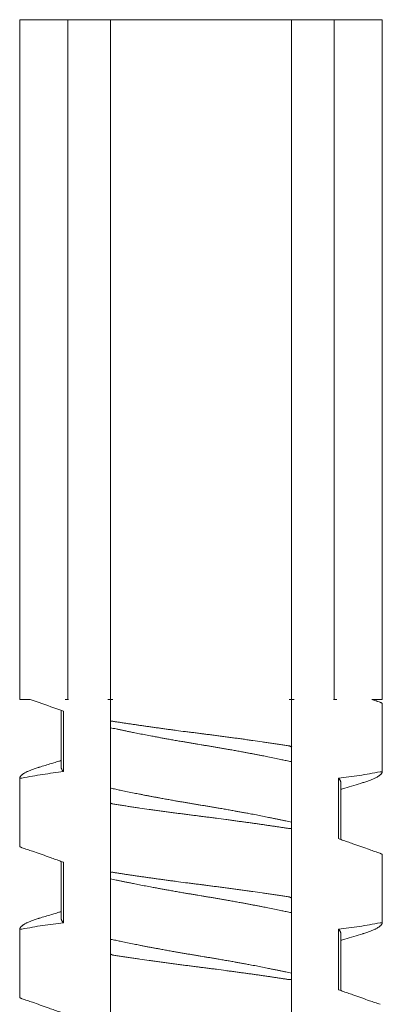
# Model space of a CAD drawing. Header units: millimetres. Extents: x 0 to 594, y 0 to 420.
# Tile 28 of 83: x 116.27 to 121.07, y 217.05 to 230.08. Entities that reach past the tile are written whole.
import ezdxf

# ---------------------------------------------------------------- set-up
doc = ezdxf.new("R2010")
doc.units = ezdxf.units.MM
doc.linetypes.add('K5LT_THIN', pattern=[0])
doc.layers.add('Системный слой', color=7, linetype='Continuous')

# ---------------------------------------------------------------- blocks, each defined once
blk = doc.blocks.new('U1')
at = {"layer": 'Системный слой', "color": 7, "linetype": 'K5LT_THIN', "lineweight": 18}
for p, q in [((116.268, 221.084), (116.268, 230.084)), ((116.268, 230.084), (116.906, 230.084)), ((116.906, 230.084), (117.468, 230.084)), ((116.906, 221.084), (116.906, 230.084)), ((117.468, 230.084), (117.468, 221.084)), ((117.468, 230.084), (119.868, 230.084)), ((119.868, 230.084), (120.43, 230.084)), ((119.868, 221.084), (119.868, 230.084)), ((120.43, 230.084), (121.068, 230.084)), ((120.43, 230.084), (120.43, 221.084)), ((121.068, 230.084), (121.068, 221.084)), ((116.406, 221.084), (116.268, 221.084)), ((116.868, 221.084), (116.915, 221.084)), ((117.436, 221.084), (117.468, 221.084)), ((117.499, 221.084), (117.468, 221.084)), ((117.468, 220.794), (117.468, 221.084)), ((119.868, 221.084), (119.837, 221.084)), ((119.9, 221.084), (119.868, 221.084)), ((119.868, 220.454), (119.868, 221.084)), ((120.468, 221.084), (120.421, 221.084)), ((121.068, 221.084), (120.93, 221.084)), ((121.068, 220.127), (121.068, 221.033)), ((116.818, 220.939), (116.818, 220.184)), ((116.849, 220.128), (116.849, 220.928)), ((117.468, 220.794), (117.468, 220.71)), ((117.468, 219.91), (117.468, 220.71)), ((119.868, 220.259), (119.868, 220.454)), ((119.868, 220.259), (119.868, 219.459)), ((116.268, 219.136), (116.268, 220.041)), ((120.487, 220.041), (120.487, 219.241)), ((120.518, 219.984), (120.518, 219.23)), ((117.468, 219.91), (117.468, 219.715)), ((117.468, 218.794), (117.468, 219.715)), ((119.868, 219.375), (119.868, 219.459)), ((119.868, 218.454), (119.868, 219.375)), ((121.068, 218.127), (121.068, 219.033)), ((116.818, 218.939), (116.818, 218.184)), ((116.849, 218.128), (116.849, 218.928)), ((117.468, 218.794), (117.468, 218.71)), ((117.468, 218.71), (117.468, 217.91)), ((119.868, 218.259), (119.868, 218.454)), ((119.868, 217.459), (119.868, 218.259)), ((116.268, 217.136), (116.268, 218.041)), ((120.487, 218.041), (120.487, 217.241)), ((120.518, 217.984), (120.518, 217.23)), ((117.468, 217.91), (117.468, 217.715)), ((117.468, 216.794), (117.468, 217.715)), ((119.868, 217.375), (119.868, 217.459)), ((119.868, 216.454), (119.868, 217.375))]:
    blk.add_line(p, q, dxfattribs=at)
for points, knots in [([(116.849, 220.928), (116.84, 220.931), (116.823, 220.937), (116.798, 220.946), (116.772, 220.955), (116.746, 220.965), (116.624, 221.008), (116.511, 221.048), (116.406, 221.084)], [0, 0, 0, 0, 0.501405, 1.010872, 1.530184, 2.062235, 2.597873, 9, 9, 9, 9]), ([(120.93, 221.084), (120.948, 221.078), (120.97, 221.07), (120.997, 221.061), (121.015, 221.055), (121.029, 221.05), (121.038, 221.047)], [0, 0, 0, 0, 3.498446, 4.373442, 5.248344, 7, 7, 7, 7]), ([(121.038, 221.047), (121.039, 221.047), (121.04, 221.046), (121.042, 221.045), (121.045, 221.044), (121.048, 221.043), (121.05, 221.042), (121.053, 221.04), (121.055, 221.039), (121.058, 221.038), (121.062, 221.036), (121.066, 221.034), (121.068, 221.033), (121.068, 221.033), (121.068, 221.032)], [0.0207443, 0.0207443, 0.0207443, 0.0207443, 0.0428983, 0.0907386, 0.1467586, 0.1992143, 0.2507962, 0.2972685, 0.360984, 0.4401065, 0.5595778, 0.7441884, 0.898977, 1, 1, 1, 1]), ([(117.499, 220.795), (117.496, 220.795), (117.493, 220.795), (117.483, 220.795), (117.473, 220.794), (117.468, 220.794)], [0, 0, 0, 0, 0.3333333, 0.6666667, 0.9852483, 0.9852483, 0.9852483, 0.9852483]), ([(119.837, 220.469), (119.818, 220.472), (119.78, 220.478), (119.722, 220.487), (119.662, 220.495), (119.602, 220.504), (119.541, 220.513), (119.459, 220.525), (119.375, 220.537), (119.291, 220.549), (119.227, 220.558), (119.163, 220.567), (119.099, 220.575), (119.035, 220.584), (118.97, 220.593), (118.906, 220.601), (118.842, 220.609), (118.779, 220.618), (118.721, 220.625), (118.679, 220.63), (118.637, 220.636), (118.59, 220.642), (118.527, 220.65), (118.444, 220.66), (118.362, 220.671), (118.28, 220.682), (118.22, 220.69), (118.161, 220.698), (118.104, 220.706), (118.047, 220.714), (117.992, 220.722), (117.939, 220.729), (117.886, 220.737), (117.834, 220.744), (117.783, 220.752), (117.734, 220.759), (117.685, 220.766), (117.637, 220.773), (117.59, 220.781), (117.544, 220.788), (117.514, 220.792), (117.499, 220.795)], [0, 0, 0, 0, 0.02634, 0.052775, 0.079301, 0.105956, 0.132697, 0.159533, 0.213259, 0.240091, 0.266892, 0.293663, 0.320386, 0.347081, 0.373754, 0.400414, 0.427032, 0.453584, 0.479965, 0.499738, 0.506229, 0.532478, 0.558829, 0.585011, 0.636668, 0.662151, 0.687116, 0.711701, 0.735673, 0.75939, 0.782546, 0.805391, 0.827824, 0.850167, 0.872198, 0.894026, 0.915535, 0.936929, 0.958083, 0.979105, 1, 1, 1, 1]), ([(117.468, 220.71), (117.481, 220.707), (117.507, 220.701), (117.547, 220.693), (117.588, 220.684), (117.63, 220.675), (117.674, 220.666), (117.722, 220.656), (117.782, 220.644), (117.853, 220.63), (117.935, 220.614), (118.01, 220.6), (118.075, 220.588), (118.129, 220.578), (118.179, 220.568), (118.234, 220.559), (118.294, 220.548), (118.36, 220.536), (118.421, 220.526), (118.477, 220.516), (118.527, 220.508), (118.577, 220.499), (118.624, 220.491), (118.658, 220.486), (118.692, 220.48), (118.729, 220.474), (118.779, 220.466), (118.829, 220.458), (118.879, 220.449), (118.929, 220.44), (118.979, 220.432), (119.033, 220.422), (119.092, 220.412), (119.156, 220.4), (119.212, 220.39), (119.263, 220.381), (119.307, 220.372), (119.35, 220.364), (119.393, 220.356), (119.437, 220.348), (119.491, 220.337), (119.56, 220.323), (119.641, 220.307), (119.716, 220.291), (119.773, 220.279), (119.813, 220.271), (119.842, 220.264), (119.86, 220.261), (119.868, 220.259)], [0, 0, 0, 0, 0.019411, 0.038863, 0.058341, 0.077822, 0.097283, 0.118879, 0.142628, 0.177154, 0.211649, 0.246143, 0.269832, 0.291356, 0.31072, 0.330082, 0.35587, 0.381654, 0.407442, 0.426765, 0.446068, 0.465342, 0.484619, 0.499997, 0.503892, 0.523184, 0.542465, 0.561714, 0.580941, 0.600162, 0.619369, 0.638567, 0.663868, 0.688907, 0.713692, 0.731833, 0.74972, 0.767241, 0.784651, 0.803214, 0.823048, 0.853533, 0.892434, 0.93014, 0.957299, 0.973195, 0.987429, 1, 1, 1, 1]), ([(119.868, 220.454), (119.869, 220.454), (119.868, 220.454), (119.866, 220.456), (119.863, 220.457), (119.86, 220.458), (119.858, 220.459), (119.856, 220.461), (119.853, 220.462), (119.85, 220.464), (119.846, 220.466), (119.842, 220.467), (119.84, 220.468), (119.84, 220.468), (119.837, 220.469)], [0.0207323, 0.0207323, 0.0207323, 0.0207323, 0.0428737, 0.0907079, 0.1467335, 0.1992062, 0.2507096, 0.2970704, 0.3612246, 0.4410487, 0.5612865, 0.7459761, 0.9001477, 1, 1, 1, 1]), ([(116.818, 220.275), (116.816, 220.275), (116.815, 220.274), (116.81, 220.273), (116.807, 220.272), (116.799, 220.269), (116.793, 220.268), (116.777, 220.263), (116.766, 220.259), (116.733, 220.249), (116.711, 220.242), (116.635, 220.219), (116.581, 220.203), (116.527, 220.187)], [11.66837, 11.66837, 11.66837, 11.66837, 11.868438, 11.868438, 12.194178, 12.194178, 12.84566, 12.84566, 14.138116, 14.138116, 16.702013, 16.702013, 23, 23, 23, 23]), ([(116.527, 220.187), (116.523, 220.185), (116.509, 220.181), (116.487, 220.174), (116.461, 220.166), (116.437, 220.157), (116.415, 220.149), (116.394, 220.14), (116.376, 220.132), (116.359, 220.124), (116.344, 220.116), (116.331, 220.109), (116.319, 220.101), (116.308, 220.094), (116.299, 220.087), (116.291, 220.08), (116.285, 220.073), (116.279, 220.067), (116.275, 220.06), (116.272, 220.054), (116.269, 220.048), (116.269, 220.043), (116.268, 220.041)], [0.5557899, 0.5557899, 0.5557899, 0.5557899, 0.5672668, 0.59318, 0.6188259, 0.644077, 0.6692085, 0.6938627, 0.7181536, 0.7418201, 0.7652277, 0.7880288, 0.810472, 0.8324305, 0.8542614, 0.8757324, 0.8969768, 0.9178788, 0.9386677, 0.9592261, 0.9796666, 1, 1, 1, 1]), ([(116.849, 220.128), (116.845, 220.131), (116.84, 220.137), (116.832, 220.145), (116.827, 220.154), (116.822, 220.163), (116.82, 220.171), (116.818, 220.178), (116.818, 220.183), (116.818, 220.184)], [0, 0, 0, 0, 0.0203909, 0.0406136, 0.0606482, 0.0803478, 0.0997845, 0.1189127, 0.1306791, 0.1306791, 0.1306791, 0.1306791]), ([(120.809, 219.982), (120.813, 219.983), (120.827, 219.987), (120.85, 219.994), (120.875, 220.003), (120.899, 220.012), (120.921, 220.02), (120.942, 220.028), (120.96, 220.036), (120.977, 220.044), (120.992, 220.052), (121.005, 220.06), (121.017, 220.067), (121.028, 220.074), (121.037, 220.081), (121.045, 220.088), (121.051, 220.095), (121.057, 220.102), (121.061, 220.108), (121.065, 220.115), (121.067, 220.121), (121.068, 220.125), (121.068, 220.127)], [0.5557903, 0.5557903, 0.5557903, 0.5557903, 0.5672667, 0.5931798, 0.6188258, 0.6440768, 0.6692083, 0.6938625, 0.7181535, 0.74182, 0.7652275, 0.7880286, 0.8104719, 0.8324304, 0.8542613, 0.8757323, 0.8969767, 0.9178787, 0.9386677, 0.9592261, 0.9796666, 1, 1, 1, 1]), ([(121.068, 220.127), (121.067, 220.128), (121.065, 220.128), (121.057, 220.127), (121.047, 220.127), (121.041, 220.126), (121.038, 220.126)], [0.0264051, 0.0264051, 0.0264051, 0.0264051, 0.3180812, 0.6361624, 0.8583846, 0.985237, 0.985237, 0.985237, 0.985237]), ([(116.268, 220.041), (116.269, 220.041), (116.271, 220.041), (116.279, 220.042), (116.289, 220.042), (116.295, 220.042), (116.298, 220.043)], [0.0263121, 0.0263121, 0.0263121, 0.0263121, 0.3181101, 0.6362202, 0.8584424, 0.9852409, 0.9852409, 0.9852409, 0.9852409]), ([(120.487, 220.041), (120.491, 220.038), (120.496, 220.032), (120.504, 220.023), (120.509, 220.014), (120.514, 220.006), (120.517, 219.997), (120.518, 219.99), (120.518, 219.986), (120.518, 219.984)], [0, 0, 0, 0, 0.0203909, 0.0406136, 0.0606482, 0.0803478, 0.0997845, 0.1189127, 0.1306792, 0.1306792, 0.1306792, 0.1306792]), ([(120.809, 219.982), (120.77, 219.97), (120.73, 219.958), (120.651, 219.934), (120.612, 219.922), (120.563, 219.907), (120.553, 219.904), (120.536, 219.899), (120.53, 219.897), (120.522, 219.895), (120.52, 219.894), (120.518, 219.893)], [0, 0, 0, 0, 4.6, 4.6, 9.2, 9.2, 10.376388, 10.376388, 11.089574, 11.089574, 11.331629, 11.331629, 11.331629, 11.331629]), ([(119.868, 219.459), (119.855, 219.462), (119.829, 219.467), (119.789, 219.476), (119.748, 219.485), (119.706, 219.493), (119.662, 219.502), (119.614, 219.512), (119.554, 219.524), (119.483, 219.539), (119.401, 219.555), (119.326, 219.569), (119.261, 219.581), (119.207, 219.591), (119.157, 219.6), (119.102, 219.61), (119.042, 219.621), (118.976, 219.632), (118.915, 219.643), (118.859, 219.652), (118.809, 219.661), (118.759, 219.669), (118.712, 219.677), (118.678, 219.683), (118.644, 219.688), (118.607, 219.694), (118.557, 219.703), (118.507, 219.711), (118.457, 219.72), (118.407, 219.728), (118.357, 219.737), (118.303, 219.746), (118.244, 219.757), (118.18, 219.768), (118.124, 219.779), (118.073, 219.788), (118.029, 219.796), (117.986, 219.804), (117.943, 219.812), (117.899, 219.821), (117.845, 219.832), (117.776, 219.845), (117.695, 219.862), (117.62, 219.877), (117.563, 219.889), (117.523, 219.898), (117.494, 219.904), (117.476, 219.908), (117.468, 219.91)], [0, 0, 0, 0, 0.019411, 0.038863, 0.058341, 0.077822, 0.097283, 0.118879, 0.142628, 0.177154, 0.211649, 0.246143, 0.269832, 0.291356, 0.31072, 0.330082, 0.35587, 0.381654, 0.407442, 0.426765, 0.446068, 0.465342, 0.484619, 0.499997, 0.503892, 0.523184, 0.542465, 0.561714, 0.580941, 0.600162, 0.619369, 0.638567, 0.663868, 0.688906, 0.713692, 0.731833, 0.74972, 0.767241, 0.784651, 0.803214, 0.823048, 0.853533, 0.892434, 0.93014, 0.957299, 0.973195, 0.987429, 1, 1, 1, 1]), ([(117.468, 219.715), (117.467, 219.715), (117.468, 219.714), (117.47, 219.713), (117.473, 219.712), (117.476, 219.71), (117.478, 219.709), (117.48, 219.708), (117.483, 219.707), (117.486, 219.705), (117.49, 219.703), (117.494, 219.701), (117.496, 219.7), (117.496, 219.7), (117.499, 219.7)], [0.0207323, 0.0207323, 0.0207323, 0.0207323, 0.0428737, 0.0907079, 0.1467336, 0.1992063, 0.2507098, 0.2970705, 0.3612249, 0.4410491, 0.561287, 0.7459768, 0.9001482, 1, 1, 1, 1]), ([(117.499, 219.7), (117.518, 219.697), (117.556, 219.691), (117.614, 219.682), (117.674, 219.673), (117.734, 219.664), (117.795, 219.655), (117.877, 219.643), (117.961, 219.631), (118.045, 219.619), (118.109, 219.611), (118.173, 219.602), (118.237, 219.593), (118.301, 219.584), (118.366, 219.576), (118.43, 219.567), (118.494, 219.559), (118.557, 219.551), (118.615, 219.544), (118.657, 219.538), (118.699, 219.533), (118.746, 219.527), (118.809, 219.519), (118.892, 219.508), (118.974, 219.497), (119.056, 219.486), (119.116, 219.478), (119.175, 219.47), (119.232, 219.462), (119.289, 219.455), (119.344, 219.447), (119.397, 219.439), (119.45, 219.432), (119.502, 219.424), (119.553, 219.417), (119.602, 219.41), (119.651, 219.402), (119.699, 219.395), (119.746, 219.388), (119.792, 219.381), (119.822, 219.376), (119.837, 219.374)], [0, 0, 0, 0, 0.02634, 0.052775, 0.079301, 0.105956, 0.132697, 0.159533, 0.213259, 0.240091, 0.266892, 0.293663, 0.320386, 0.347081, 0.373754, 0.400414, 0.427032, 0.453584, 0.479965, 0.499738, 0.506229, 0.532478, 0.558829, 0.585011, 0.636668, 0.662151, 0.687116, 0.711701, 0.735673, 0.75939, 0.782546, 0.805391, 0.827824, 0.850167, 0.872198, 0.894026, 0.915535, 0.936929, 0.958083, 0.979105, 1, 1, 1, 1]), ([(119.837, 219.374), (119.84, 219.374), (119.843, 219.374), (119.853, 219.374), (119.863, 219.374), (119.868, 219.375)], [0, 0, 0, 0, 0.3333333, 0.6666667, 0.9852483, 0.9852483, 0.9852483, 0.9852483]), ([(120.487, 219.241), (120.51, 219.233), (120.556, 219.216), (120.624, 219.192), (120.705, 219.163), (120.796, 219.131), (120.888, 219.099), (120.969, 219.071), (121.015, 219.055), (121.038, 219.047)], [0, 0, 0, 0, 0.124073, 0.24903, 0.374474, 0.562414, 0.749644, 0.874614, 1, 1, 1, 1]), ([(116.298, 219.121), (116.297, 219.122), (116.296, 219.122), (116.294, 219.123), (116.291, 219.125), (116.288, 219.126), (116.286, 219.127), (116.283, 219.128), (116.281, 219.129), (116.278, 219.131), (116.274, 219.133), (116.27, 219.135), (116.269, 219.136), (116.268, 219.136), (116.268, 219.136)], [0.0207453, 0.0207453, 0.0207453, 0.0207453, 0.0429009, 0.0907443, 0.1467681, 0.1992272, 0.2508118, 0.2972861, 0.3610027, 0.4401265, 0.559601, 0.7442144, 0.8989958, 1, 1, 1, 1]), ([(116.849, 218.928), (116.826, 218.936), (116.78, 218.952), (116.712, 218.977), (116.631, 219.006), (116.54, 219.038), (116.448, 219.07), (116.367, 219.098), (116.321, 219.113), (116.298, 219.121)], [0, 0, 0, 0, 0.124073, 0.24903, 0.374474, 0.562414, 0.749644, 0.874614, 1, 1, 1, 1]), ([(121.038, 219.047), (121.039, 219.047), (121.04, 219.046), (121.042, 219.045), (121.045, 219.044), (121.048, 219.043), (121.05, 219.042), (121.053, 219.04), (121.055, 219.039), (121.058, 219.038), (121.062, 219.036), (121.066, 219.034), (121.068, 219.033), (121.068, 219.033), (121.068, 219.032)], [0.0207444, 0.0207444, 0.0207444, 0.0207444, 0.0428984, 0.0907388, 0.1467589, 0.1992147, 0.2507967, 0.297269, 0.360985, 0.4401081, 0.5595803, 0.7441919, 0.8989798, 1, 1, 1, 1]), ([(117.499, 218.795), (117.496, 218.795), (117.493, 218.795), (117.483, 218.795), (117.473, 218.794), (117.468, 218.794)], [0, 0, 0, 0, 0.3333333, 0.6666667, 0.9852484, 0.9852484, 0.9852484, 0.9852484]), ([(119.837, 218.469), (119.818, 218.472), (119.78, 218.478), (119.722, 218.487), (119.662, 218.495), (119.602, 218.504), (119.541, 218.513), (119.459, 218.525), (119.375, 218.537), (119.291, 218.549), (119.227, 218.558), (119.163, 218.567), (119.099, 218.575), (119.035, 218.584), (118.97, 218.593), (118.906, 218.601), (118.842, 218.609), (118.779, 218.618), (118.721, 218.625), (118.679, 218.63), (118.637, 218.636), (118.59, 218.642), (118.527, 218.65), (118.444, 218.66), (118.362, 218.671), (118.28, 218.682), (118.22, 218.69), (118.161, 218.698), (118.104, 218.706), (118.047, 218.714), (117.992, 218.722), (117.939, 218.729), (117.886, 218.737), (117.834, 218.744), (117.783, 218.752), (117.734, 218.759), (117.685, 218.766), (117.637, 218.773), (117.59, 218.781), (117.544, 218.788), (117.514, 218.792), (117.499, 218.795)], [0, 0, 0, 0, 0.02634, 0.052775, 0.079301, 0.105956, 0.132697, 0.159533, 0.213258, 0.240091, 0.266892, 0.293663, 0.320386, 0.347081, 0.373754, 0.400413, 0.427032, 0.453584, 0.479965, 0.499738, 0.506229, 0.532478, 0.558829, 0.585011, 0.636668, 0.662151, 0.687116, 0.711701, 0.735673, 0.75939, 0.782546, 0.805391, 0.827824, 0.850167, 0.872198, 0.894026, 0.915535, 0.936929, 0.958083, 0.979105, 1, 1, 1, 1]), ([(117.468, 218.71), (117.481, 218.707), (117.507, 218.701), (117.547, 218.693), (117.588, 218.684), (117.63, 218.675), (117.674, 218.666), (117.722, 218.656), (117.782, 218.644), (117.853, 218.63), (117.935, 218.614), (118.01, 218.6), (118.075, 218.588), (118.129, 218.578), (118.179, 218.568), (118.234, 218.559), (118.294, 218.548), (118.36, 218.536), (118.421, 218.526), (118.477, 218.516), (118.527, 218.508), (118.577, 218.499), (118.624, 218.491), (118.658, 218.486), (118.692, 218.48), (118.729, 218.474), (118.779, 218.466), (118.829, 218.458), (118.879, 218.449), (118.929, 218.44), (118.979, 218.432), (119.033, 218.422), (119.092, 218.412), (119.156, 218.4), (119.212, 218.39), (119.263, 218.381), (119.307, 218.372), (119.35, 218.364), (119.393, 218.356), (119.437, 218.348), (119.491, 218.337), (119.56, 218.323), (119.641, 218.307), (119.716, 218.291), (119.773, 218.279), (119.813, 218.271), (119.842, 218.264), (119.86, 218.261), (119.868, 218.259)], [0, 0, 0, 0, 0.019411, 0.038863, 0.058341, 0.077822, 0.097283, 0.118879, 0.142628, 0.177154, 0.211649, 0.246143, 0.269832, 0.291356, 0.31072, 0.330082, 0.35587, 0.381654, 0.407442, 0.426765, 0.446068, 0.465342, 0.484619, 0.499997, 0.503892, 0.523184, 0.542465, 0.561714, 0.580941, 0.600162, 0.619369, 0.638567, 0.663868, 0.688907, 0.713692, 0.731833, 0.74972, 0.767241, 0.784651, 0.803214, 0.823048, 0.853533, 0.892434, 0.93014, 0.957299, 0.973195, 0.987429, 1, 1, 1, 1]), ([(119.868, 218.454), (119.869, 218.454), (119.868, 218.454), (119.866, 218.456), (119.863, 218.457), (119.86, 218.458), (119.858, 218.459), (119.856, 218.461), (119.853, 218.462), (119.85, 218.464), (119.846, 218.466), (119.842, 218.467), (119.84, 218.468), (119.84, 218.468), (119.837, 218.469)], [0.0207323, 0.0207323, 0.0207323, 0.0207323, 0.0428738, 0.0907081, 0.1467339, 0.1992067, 0.2507103, 0.2970711, 0.3612256, 0.4410501, 0.5612884, 0.7459785, 0.9001495, 1, 1, 1, 1]), ([(116.818, 218.275), (116.816, 218.275), (116.815, 218.274), (116.81, 218.273), (116.807, 218.272), (116.799, 218.269), (116.793, 218.268), (116.777, 218.263), (116.766, 218.259), (116.733, 218.249), (116.711, 218.242), (116.635, 218.219), (116.581, 218.203), (116.527, 218.187)], [11.66837, 11.66837, 11.66837, 11.66837, 11.868438, 11.868438, 12.194178, 12.194178, 12.84566, 12.84566, 14.138116, 14.138116, 16.702013, 16.702013, 23, 23, 23, 23]), ([(116.527, 218.187), (116.523, 218.185), (116.509, 218.181), (116.487, 218.174), (116.461, 218.166), (116.437, 218.157), (116.415, 218.149), (116.394, 218.14), (116.376, 218.132), (116.359, 218.124), (116.344, 218.116), (116.331, 218.109), (116.319, 218.101), (116.308, 218.094), (116.299, 218.087), (116.291, 218.08), (116.285, 218.073), (116.279, 218.067), (116.275, 218.06), (116.272, 218.054), (116.269, 218.048), (116.269, 218.043), (116.268, 218.041)], [0.55579, 0.55579, 0.55579, 0.55579, 0.5672669, 0.5931801, 0.618826, 0.6440771, 0.6692085, 0.6938628, 0.7181537, 0.7418202, 0.7652277, 0.7880288, 0.8104721, 0.8324305, 0.8542614, 0.8757324, 0.8969768, 0.9178788, 0.9386677, 0.9592261, 0.9796666, 1, 1, 1, 1]), ([(116.849, 218.128), (116.845, 218.131), (116.84, 218.137), (116.832, 218.145), (116.827, 218.154), (116.822, 218.163), (116.82, 218.171), (116.818, 218.178), (116.818, 218.183), (116.818, 218.184)], [0, 0, 0, 0, 0.0203909, 0.0406136, 0.0606482, 0.0803478, 0.0997844, 0.1189127, 0.1306791, 0.1306791, 0.1306791, 0.1306791]), ([(120.809, 217.982), (120.813, 217.983), (120.827, 217.987), (120.85, 217.994), (120.875, 218.003), (120.899, 218.012), (120.921, 218.02), (120.942, 218.028), (120.96, 218.036), (120.977, 218.044), (120.992, 218.052), (121.005, 218.06), (121.017, 218.067), (121.028, 218.074), (121.037, 218.081), (121.045, 218.088), (121.051, 218.095), (121.057, 218.102), (121.061, 218.108), (121.065, 218.115), (121.067, 218.121), (121.068, 218.125), (121.068, 218.127)], [0.5557904, 0.5557904, 0.5557904, 0.5557904, 0.5672667, 0.5931799, 0.6188259, 0.6440769, 0.6692084, 0.6938626, 0.7181535, 0.74182, 0.7652276, 0.7880287, 0.8104719, 0.8324304, 0.8542613, 0.8757323, 0.8969767, 0.9178787, 0.9386677, 0.9592261, 0.9796666, 1, 1, 1, 1]), ([(121.068, 218.127), (121.067, 218.128), (121.065, 218.128), (121.057, 218.127), (121.047, 218.127), (121.041, 218.126), (121.038, 218.126)], [0.0264104, 0.0264104, 0.0264104, 0.0264104, 0.3180878, 0.6361756, 0.8583978, 0.9852369, 0.9852369, 0.9852369, 0.9852369]), ([(116.268, 218.041), (116.268, 218.041), (116.268, 218.041), (116.269, 218.041), (116.271, 218.041), (116.273, 218.041), (116.276, 218.041), (116.281, 218.042), (116.286, 218.042), (116.292, 218.042), (116.296, 218.042), (116.298, 218.043)], [0.0094218, 0.0094218, 0.0094218, 0.0094218, 0.1025451, 0.1939132, 0.2801847, 0.3781133, 0.5006089, 0.6219307, 0.7625108, 0.8819804, 0.9827012, 0.9827012, 0.9827012, 0.9827012]), ([(120.487, 218.041), (120.491, 218.038), (120.496, 218.032), (120.504, 218.023), (120.509, 218.014), (120.514, 218.006), (120.517, 217.997), (120.518, 217.99), (120.518, 217.986), (120.518, 217.984)], [0, 0, 0, 0, 0.0203909, 0.0406136, 0.0606482, 0.0803478, 0.0997845, 0.1189127, 0.1306791, 0.1306791, 0.1306791, 0.1306791]), ([(120.809, 217.982), (120.77, 217.97), (120.73, 217.958), (120.651, 217.934), (120.612, 217.922), (120.563, 217.907), (120.552, 217.904), (120.536, 217.899), (120.53, 217.897), (120.522, 217.895), (120.52, 217.894), (120.518, 217.893)], [0, 0, 0, 0, 4.6, 4.6, 9.2, 9.2, 10.386752, 10.386752, 11.093078, 11.093078, 11.33163, 11.33163, 11.33163, 11.33163]), ([(119.868, 217.459), (119.855, 217.462), (119.829, 217.467), (119.789, 217.476), (119.748, 217.485), (119.706, 217.493), (119.662, 217.502), (119.614, 217.512), (119.554, 217.524), (119.483, 217.539), (119.401, 217.555), (119.326, 217.569), (119.261, 217.581), (119.207, 217.591), (119.157, 217.6), (119.102, 217.61), (119.042, 217.621), (118.976, 217.632), (118.915, 217.643), (118.859, 217.652), (118.809, 217.661), (118.759, 217.669), (118.712, 217.677), (118.678, 217.683), (118.644, 217.688), (118.607, 217.694), (118.557, 217.703), (118.507, 217.711), (118.457, 217.72), (118.407, 217.728), (118.357, 217.737), (118.303, 217.746), (118.244, 217.757), (118.18, 217.768), (118.124, 217.779), (118.073, 217.788), (118.029, 217.796), (117.986, 217.804), (117.943, 217.812), (117.899, 217.821), (117.845, 217.832), (117.776, 217.845), (117.695, 217.862), (117.62, 217.877), (117.563, 217.889), (117.523, 217.898), (117.494, 217.904), (117.476, 217.908), (117.468, 217.91)], [0, 0, 0, 0, 0.019411, 0.038863, 0.058341, 0.077822, 0.097283, 0.118879, 0.142628, 0.177154, 0.211649, 0.246143, 0.269832, 0.291356, 0.31072, 0.330082, 0.35587, 0.381654, 0.407442, 0.426765, 0.446068, 0.465342, 0.484619, 0.499997, 0.503892, 0.523184, 0.542465, 0.561714, 0.580941, 0.600162, 0.619369, 0.638567, 0.663868, 0.688906, 0.713692, 0.731833, 0.74972, 0.767241, 0.784651, 0.803214, 0.823048, 0.853533, 0.892434, 0.93014, 0.957299, 0.973195, 0.987429, 1, 1, 1, 1]), ([(117.468, 217.715), (117.467, 217.715), (117.468, 217.714), (117.47, 217.713), (117.473, 217.712), (117.476, 217.71), (117.478, 217.709), (117.48, 217.708), (117.483, 217.707), (117.486, 217.705), (117.49, 217.703), (117.494, 217.701), (117.496, 217.7), (117.496, 217.7), (117.499, 217.7)], [0.0207324, 0.0207324, 0.0207324, 0.0207324, 0.0428739, 0.0907083, 0.1467342, 0.1992071, 0.2507108, 0.2970718, 0.3612265, 0.4410512, 0.5612897, 0.7459801, 0.9001506, 1, 1, 1, 1]), ([(117.499, 217.7), (117.518, 217.697), (117.556, 217.691), (117.614, 217.682), (117.674, 217.673), (117.734, 217.664), (117.795, 217.655), (117.877, 217.643), (117.961, 217.631), (118.045, 217.619), (118.109, 217.611), (118.173, 217.602), (118.237, 217.593), (118.301, 217.584), (118.366, 217.576), (118.43, 217.567), (118.494, 217.559), (118.557, 217.551), (118.615, 217.544), (118.657, 217.538), (118.699, 217.533), (118.746, 217.527), (118.809, 217.519), (118.892, 217.508), (118.974, 217.497), (119.056, 217.486), (119.116, 217.478), (119.175, 217.47), (119.232, 217.462), (119.289, 217.455), (119.344, 217.447), (119.397, 217.439), (119.45, 217.432), (119.502, 217.424), (119.553, 217.417), (119.602, 217.41), (119.651, 217.402), (119.699, 217.395), (119.746, 217.388), (119.792, 217.381), (119.822, 217.376), (119.837, 217.374)], [0, 0, 0, 0, 0.02634, 0.052775, 0.079301, 0.105956, 0.132697, 0.159533, 0.213258, 0.240091, 0.266892, 0.293663, 0.320386, 0.347081, 0.373754, 0.400414, 0.427032, 0.453584, 0.479965, 0.499738, 0.506229, 0.532478, 0.558829, 0.585011, 0.636668, 0.662151, 0.687116, 0.711701, 0.735673, 0.75939, 0.782546, 0.805391, 0.827824, 0.850167, 0.872198, 0.894026, 0.915535, 0.936929, 0.958083, 0.979105, 1, 1, 1, 1]), ([(119.837, 217.374), (119.84, 217.374), (119.843, 217.374), (119.853, 217.374), (119.863, 217.374), (119.868, 217.375)], [0, 0, 0, 0, 0.3333333, 0.6666667, 0.9852484, 0.9852484, 0.9852484, 0.9852484]), ([(120.487, 217.241), (120.51, 217.233), (120.556, 217.216), (120.624, 217.192), (120.705, 217.163), (120.796, 217.131), (120.888, 217.099), (120.969, 217.071), (121.015, 217.055), (121.038, 217.047)], [0, 0, 0, 0, 0.124073, 0.24903, 0.374474, 0.562414, 0.749644, 0.874614, 1, 1, 1, 1]), ([(116.298, 217.121), (116.295, 217.123), (116.291, 217.125), (116.285, 217.127), (116.281, 217.13), (116.277, 217.131), (116.274, 217.133), (116.271, 217.134), (116.269, 217.135), (116.268, 217.136), (116.268, 217.136), (116.268, 217.136)], [0.0186604, 0.0186604, 0.0186604, 0.0186604, 0.145311, 0.2715636, 0.3736602, 0.4733245, 0.5774318, 0.6960474, 0.8116731, 0.9146465, 1, 1, 1, 1]), ([(116.849, 216.928), (116.826, 216.936), (116.78, 216.952), (116.712, 216.977), (116.631, 217.006), (116.54, 217.038), (116.448, 217.07), (116.367, 217.098), (116.321, 217.113), (116.298, 217.121)], [0, 0, 0, 0, 0.124073, 0.24903, 0.374474, 0.562414, 0.749644, 0.874614, 1, 1, 1, 1])]:
    blk.add_open_spline(points, degree=3, knots=knots, dxfattribs=at)
for points in [[(116.298, 220.043), (116.39, 220.06), (116.572, 220.094), (116.757, 220.116), (116.849, 220.128)], [(121.038, 220.126), (120.946, 220.109), (120.764, 220.075), (120.579, 220.052), (120.487, 220.041)], [(116.298, 218.043), (116.39, 218.06), (116.572, 218.094), (116.757, 218.116), (116.849, 218.128)], [(121.038, 218.126), (120.946, 218.109), (120.764, 218.075), (120.579, 218.052), (120.487, 218.041)]]:
    blk.add_open_spline(points, degree=3, dxfattribs=at)

msp = doc.modelspace()

# ---------------------------------------------------------------- block references
at = {"layer": 'Системный слой'}
msp.add_blockref('U1', (0, 0), dxfattribs=at)

doc.saveas('drawing.dxf')
